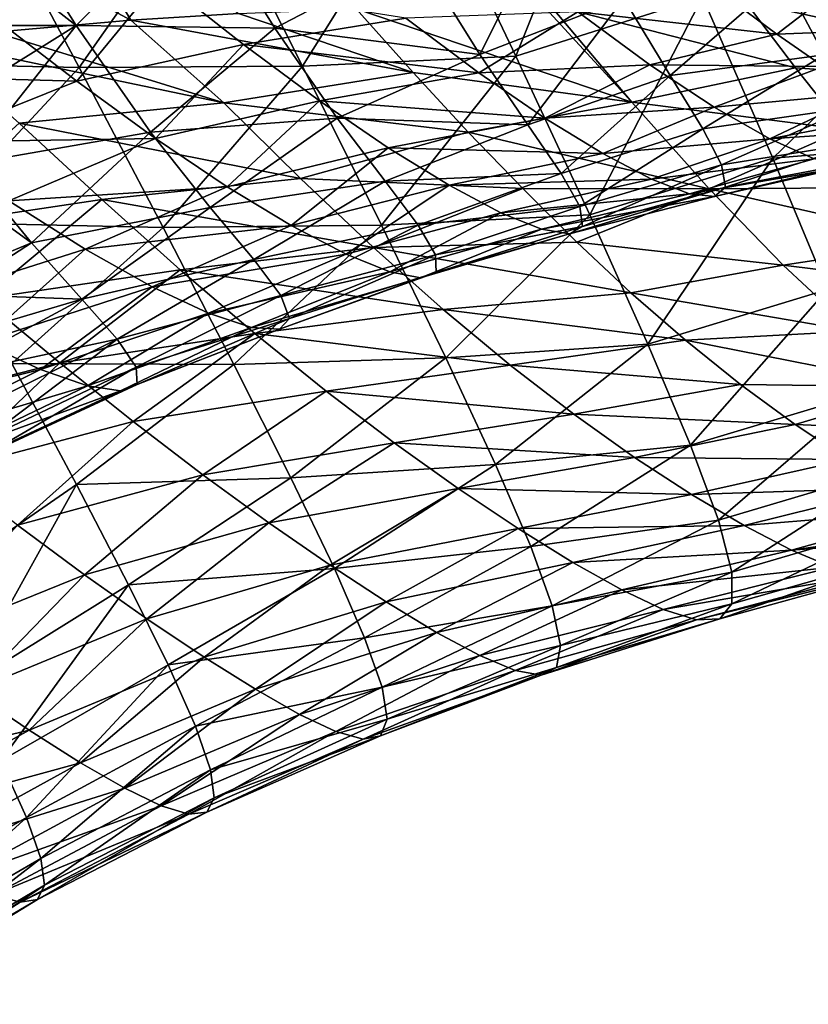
# Model space of a CAD drawing. Header units: metres. Extents: x -105 to 105, y -117 to 62.
# Tile 256 of 256: x 28.7 to 34.76, y -21.51 to -13.94. Entities that reach past the tile are written whole.
import ezdxf

# ---------------------------------------------------------------- set-up
doc = ezdxf.new("R2010")
doc.units = ezdxf.units.M
doc.layers.add('solid_509432_AD150_SW0001_01', color=7, linetype='CONTINUOUS')

msp = doc.modelspace()

# ---------------------------------------------------------------- linework, layer by layer
at = {"layer": 'solid_509432_AD150_SW0001_01'}
for points in [[(31.824503, -12.778689, 14.225668), (32.511303, -14.224374, 13.318655), (33.284916, -12.297942, 14.097267)], [(32.511303, -14.224374, 13.318655), (33.943542, -13.768841, 13.170425), (33.284916, -12.297942, 14.097267)], [(27.322512, -12.744756, -11.154788), (28.76712, -12.615825, -11.154554), (29.551266, -13.947713, -9.603485)], [(28.76712, -12.615825, -11.154554), (30.380527, -13.897417, -9.603643), (29.551266, -13.947713, -9.603485)], [(27.322512, -12.744756, -11.154788), (29.551266, -13.947713, -9.603485), (28.503923, -14.040625, -9.603294)], [(30.157028, -12.881825, 14.624363), (30.871979, -14.301071, 13.797184), (31.824503, -12.778689, 14.225668)], [(30.871979, -14.301071, 13.797184), (32.511303, -14.224374, 13.318655), (31.824503, -12.778689, 14.225668)], [(27.365944, -14.272428, 15.03587), (29.155832, -14.310689, 14.374554), (28.413967, -12.917165, 15.116015)], [(28.405371, -13.422999, 11.424319), (28.432779, -12.879311, 11.681112), (29.131327, -13.987453, 10.766652)], [(28.413967, -12.917165, 15.116015), (29.155832, -14.310689, 14.374554), (30.157028, -12.881825, 14.624363)], [(30.066973, -13.05831, 10.941252), (29.131327, -13.987453, 10.766652), (28.432779, -12.879311, 11.681112)], [(29.155832, -14.310689, 14.374554), (30.871979, -14.301071, 13.797184), (30.157028, -12.881825, 14.624363)], [(31.753227, -13.437264, 9.994458), (32.872673, -12.942183, 9.944604), (32.235001, -14.210419, 9.048649)], [(32.235001, -14.210419, 9.048649), (32.872673, -12.942183, 9.944604), (33.341358, -13.78102, 8.974658)], [(30.066973, -13.05831, 10.941252), (30.659725, -14.010062, 10.02182), (29.131327, -13.987453, 10.766652)], [(31.753227, -13.437264, 9.994458), (30.659725, -14.010062, 10.02182), (30.066973, -13.05831, 10.941252)], [(28.37207, -13.989777, 11.126057), (28.405371, -13.422999, 11.424319), (29.131327, -13.987453, 10.766652)], [(31.753227, -13.437264, 9.994458), (32.235001, -14.210419, 9.048649), (30.659725, -14.010062, 10.02182)], [(35.216759, -13.516033, -4.011377), (34.129345, -13.764603, -3.452813), (34.515057, -14.056108, -2.564596)], [(35.83337, -14.003494, -2.566389), (35.216759, -13.516033, -4.011377), (34.515057, -14.056108, -2.564596)], [(34.564571, -13.620096, 8.593434), (35.776192, -13.535315, 8.145269), (34.879669, -14.214046, 7.578161)], [(29.781097, -13.632122, -4.591033), (28.473557, -13.90988, -4.521231), (29.136311, -14.416963, -3.327356)], [(30.419268, -14.134682, -3.400907), (29.781097, -13.632122, -4.591033), (29.136311, -14.416963, -3.327356)], [(30.419268, -14.134682, -3.400907), (31.665945, -13.932507, -3.477756), (29.781097, -13.632122, -4.591033)], [(34.564571, -13.620096, 8.593434), (33.696934, -14.373167, 8.024586), (33.341358, -13.78102, 8.974658)], [(34.564571, -13.620096, 8.593434), (34.879669, -14.214046, 7.578161), (33.696934, -14.373167, 8.024586)], [(32.986828, -13.883301, -3.311005), (34.515057, -14.056108, -2.564596), (34.129345, -13.764603, -3.452813)], [(34.271523, -13.805265, -9.604473), (37.197983, -13.762953, -9.605227), (37.564068, -14.520165, -8.487969)], [(31.284538, -13.860608, -9.603822), (32.712269, -13.827784, -9.60412), (33.401039, -14.578173, -8.484152)], [(32.235001, -14.210419, 9.048649), (33.341358, -13.78102, 8.974658), (32.60289, -14.751989, 8.119343)], [(32.511303, -14.224374, 13.318655), (33.07872, -15.444327, 12.325953), (33.943542, -13.768841, 13.170425)], [(32.60289, -14.751989, 8.119343), (33.341358, -13.78102, 8.974658), (33.696934, -14.373167, 8.024586)], [(32.712269, -13.827784, -9.60412), (32.769413, -13.826857, -9.604133), (33.401039, -14.578173, -8.484152)], [(32.769413, -13.826857, -9.604133), (34.271523, -13.805265, -9.604473), (34.658264, -14.313322, -8.869846)], [(33.401039, -14.578173, -8.484152), (32.769413, -13.826857, -9.604133), (34.658264, -14.313322, -8.869846)], [(33.07872, -15.444327, 12.325953), (34.483902, -15.007937, 12.161572), (33.943542, -13.768841, 13.170425)], [(33.943542, -13.768841, 13.170425), (34.483902, -15.007937, 12.161572), (35.611523, -13.922953, 12.619487)], [(34.658264, -14.313322, -8.869846), (34.271523, -13.805265, -9.604473), (37.564068, -14.520165, -8.487969)], [(29.136311, -14.416963, -3.327356), (28.473557, -13.90988, -4.521231), (27.259932, -14.365517, -4.278244)], [(29.551266, -13.947713, -9.603485), (30.380527, -13.897417, -9.603643), (31.720613, -14.348543, -8.90204)], [(30.380527, -13.897417, -9.603643), (31.284538, -13.860608, -9.603822), (31.720613, -14.348543, -8.90204)], [(31.720613, -14.348543, -8.90204), (31.284538, -13.860608, -9.603822), (33.401039, -14.578173, -8.484152)], [(32.986828, -13.883301, -3.311005), (31.665945, -13.932507, -3.477756), (32.226067, -14.352672, -2.255733)], [(33.54055, -14.291729, -2.034122), (32.986828, -13.883301, -3.311005), (32.226067, -14.352672, -2.255733)], [(33.54055, -14.291729, -2.034122), (34.515057, -14.056108, -2.564596), (32.986828, -13.883301, -3.311005)], [(29.131327, -13.987453, 10.766652), (28.29179, -15.055004, 10.447039), (28.338243, -14.484036, 10.833865)], [(29.131327, -13.987453, 10.766652), (29.704294, -14.808723, 9.828773), (28.29179, -15.055004, 10.447039)], [(28.37207, -13.989777, 11.126057), (29.131327, -13.987453, 10.766652), (28.338243, -14.484036, 10.833865)], [(28.503923, -14.040625, -9.603294), (29.551266, -13.947713, -9.603485), (30.267256, -14.581889, -8.667386)], [(30.659725, -14.010062, 10.02182), (29.704294, -14.808723, 9.828773), (29.131327, -13.987453, 10.766652)], [(30.267256, -14.581889, -8.667386), (29.551266, -13.947713, -9.603485), (31.720613, -14.348543, -8.90204)], [(30.419268, -14.134682, -3.400907), (32.226067, -14.352672, -2.255733), (31.665945, -13.932507, -3.477756)], [(34.483902, -15.007937, 12.161572), (35.996567, -14.885257, 11.755541), (35.611523, -13.922953, 12.619487)], [(27.97472, -14.103521, -9.6032), (28.503923, -14.040625, -9.603294), (30.267256, -14.581889, -8.667386)], [(30.659725, -14.010062, 10.02182), (31.138397, -14.70153, 9.10223), (29.704294, -14.808723, 9.828773)], [(32.235001, -14.210419, 9.048649), (31.138397, -14.70153, 9.10223), (30.659725, -14.010062, 10.02182)], [(33.54055, -14.291729, -2.034122), (34.875313, -14.304741, -1.657384), (34.515057, -14.056108, -2.564596)], [(35.83337, -14.003494, -2.566389), (34.515057, -14.056108, -2.564596), (34.875313, -14.304741, -1.657384)], [(28.694511, -14.738352, -8.658921), (27.97472, -14.103521, -9.6032), (30.267256, -14.581889, -8.667386)], [(30.419268, -14.134682, -3.400907), (29.136311, -14.416963, -3.327356), (29.742834, -14.8572, -2.096011)], [(31.002325, -14.56694, -2.170827), (30.419268, -14.134682, -3.400907), (29.742834, -14.8572, -2.096011)], [(31.002325, -14.56694, -2.170827), (32.226067, -14.352672, -2.255733), (30.419268, -14.134682, -3.400907)], [(32.235001, -14.210419, 9.048649), (32.60289, -14.751989, 8.119343), (31.138397, -14.70153, 9.10223)], [(34.879669, -14.214046, 7.578161), (33.94706, -14.782966, 7.078612), (33.696934, -14.373167, 8.024586)], [(34.879669, -14.214046, 7.578161), (35.089046, -14.617732, 6.561474), (33.94706, -14.782966, 7.078612)], [(27.365944, -14.272428, 15.03587), (28.046997, -15.502165, 14.29911), (29.155832, -14.310689, 14.374554)], [(30.871979, -14.301071, 13.797184), (31.47776, -15.523559, 12.882468), (32.511303, -14.224374, 13.318655)], [(31.47776, -15.523559, 12.882468), (33.07872, -15.444327, 12.325953), (32.511303, -14.224374, 13.318655)], [(33.54055, -14.291729, -2.034122), (32.226067, -14.352672, -2.255733), (32.732159, -14.699718, -1.004605)], [(34.03545, -14.616988, -0.72847), (33.54055, -14.291729, -2.034122), (32.732159, -14.699718, -1.004605)], [(34.03545, -14.616988, -0.72847), (34.875313, -14.304741, -1.657384), (33.54055, -14.291729, -2.034122)], [(29.136311, -14.416963, -3.327356), (27.259932, -14.365517, -4.278244), (27.96895, -14.885899, -3.016933)], [(28.046997, -15.502165, 14.29911), (29.80051, -15.540136, 13.544207), (29.155832, -14.310689, 14.374554)], [(29.155832, -14.310689, 14.374554), (29.80051, -15.540136, 13.544207), (30.871979, -14.301071, 13.797184)], [(29.80051, -15.540136, 13.544207), (31.47776, -15.523559, 12.882468), (30.871979, -14.301071, 13.797184)], [(30.267256, -14.581889, -8.667386), (31.720613, -14.348543, -8.90204), (32.145397, -14.8077, -8.16418)], [(31.002325, -14.56694, -2.170827), (32.732159, -14.699718, -1.004605), (32.226067, -14.352672, -2.255733)], [(32.145397, -14.8077, -8.16418), (31.720613, -14.348543, -8.90204), (33.401039, -14.578173, -8.484152)], [(32.60289, -14.751989, 8.119343), (33.696934, -14.373167, 8.024586), (32.859974, -15.126383, 7.186457)], [(32.859974, -15.126383, 7.186457), (33.696934, -14.373167, 8.024586), (33.94706, -14.782966, 7.078612)], [(33.401039, -14.578173, -8.484152), (34.658264, -14.313322, -8.869846), (35.035755, -14.788396, -8.097704)], [(34.03545, -14.616988, -0.72847), (35.20092, -14.508011, -0.75122), (34.875313, -14.304741, -1.657384)], [(35.035755, -14.788396, -8.097704), (34.658264, -14.313322, -8.869846), (37.564068, -14.520165, -8.487969)], [(29.742834, -14.8572, -2.096011), (29.136311, -14.416963, -3.327356), (27.96895, -14.885899, -3.016933)], [(34.460987, -14.859134, 0.589392), (35.20092, -14.508011, -0.75122), (34.03545, -14.616988, -0.72847)], [(34.460987, -14.859134, 0.589392), (35.482235, -14.664021, 0.12798), (35.20092, -14.508011, -0.75122)], [(28.694511, -14.738352, -8.658921), (30.267256, -14.581889, -8.667386), (30.85623, -15.164865, -7.685989)], [(31.002325, -14.56694, -2.170827), (29.742834, -14.8572, -2.096011), (30.293806, -15.227632, -0.839937)], [(30.85623, -15.164865, -7.685989), (30.267256, -14.581889, -8.667386), (32.145397, -14.8077, -8.16418)], [(31.530205, -14.928015, -0.913308), (31.002325, -14.56694, -2.170827), (30.293806, -15.227632, -0.839937)], [(31.530205, -14.928015, -0.913308), (32.732159, -14.699718, -1.004605), (31.002325, -14.56694, -2.170827)], [(32.145397, -14.8077, -8.16418), (33.401039, -14.578173, -8.484152), (33.996536, -15.244758, -7.297686)], [(33.996536, -15.244758, -7.297686), (33.401039, -14.578173, -8.484152), (35.035755, -14.788396, -8.097704)], [(34.03545, -14.616988, -0.72847), (32.732159, -14.699718, -1.004605), (33.178501, -14.973171, 0.261382)], [(34.460987, -14.859134, 0.589392), (34.03545, -14.616988, -0.72847), (33.178501, -14.973171, 0.261382)], [(35.089046, -14.617732, 6.561474), (34.090454, -15.060136, 6.100833), (33.94706, -14.782966, 7.078612)], [(35.089046, -14.617732, 6.561474), (35.190392, -14.882592, 5.501793), (34.090454, -15.060136, 6.100833)], [(34.460987, -14.859134, 0.589392), (35.715374, -14.774867, 0.963331), (35.482235, -14.664021, 0.12798)], [(27.790112, -15.556844, -7.714074), (28.694511, -14.738352, -8.658921), (29.329508, -15.326342, -7.669152)], [(29.329508, -15.326342, -7.669152), (28.694511, -14.738352, -8.658921), (30.85623, -15.164865, -7.685989)], [(31.138397, -14.70153, 9.10223), (30.16098, -15.38702, 8.890779), (29.704294, -14.808723, 9.828773)], [(31.138397, -14.70153, 9.10223), (31.505543, -15.184948, 8.192087), (30.16098, -15.38702, 8.890779)], [(32.60289, -14.751989, 8.119343), (31.505543, -15.184948, 8.192087), (31.138397, -14.70153, 9.10223)], [(32.60289, -14.751989, 8.119343), (32.859974, -15.126383, 7.186457), (31.505543, -15.184948, 8.192087)], [(31.530205, -14.928015, -0.913308), (33.178501, -14.973171, 0.261382), (32.732159, -14.699718, -1.004605)], [(29.704294, -14.808723, 9.828773), (28.788166, -15.658675, 9.557053), (28.29179, -15.055004, 10.447039)], [(29.704294, -14.808723, 9.828773), (30.16098, -15.38702, 8.890779), (28.788166, -15.658675, 9.557053)], [(30.85623, -15.164865, -7.685989), (32.145397, -14.8077, -8.16418), (32.563366, -15.241748, -7.382134)], [(32.563366, -15.241748, -7.382134), (32.145397, -14.8077, -8.16418), (33.996536, -15.244758, -7.297686)], [(32.859974, -15.126383, 7.186457), (33.94706, -14.782966, 7.078612), (33.001965, -15.379297, 6.213243)], [(33.001965, -15.379297, 6.213243), (33.94706, -14.782966, 7.078612), (34.090454, -15.060136, 6.100833)], [(33.996536, -15.244758, -7.297686), (35.035755, -14.788396, -8.097704), (35.406502, -15.232046, -7.283241)], [(34.802017, -15.013846, 1.895472), (35.715374, -14.774867, 0.963331), (34.460987, -14.859134, 0.589392)], [(29.742834, -14.8572, -2.096011), (27.96895, -14.885899, -3.016933), (28.615816, -15.334911, -1.720512)], [(30.293806, -15.227632, -0.839937), (29.742834, -14.8572, -2.096011), (28.615816, -15.334911, -1.720512)], [(34.460987, -14.859134, 0.589392), (33.178501, -14.973171, 0.261382), (33.55394, -15.169711, 1.523263)], [(34.802017, -15.013846, 1.895472), (34.460987, -14.859134, 0.589392), (33.55394, -15.169711, 1.523263)], [(35.190392, -14.882592, 5.501793), (34.121391, -15.23126, 5.059081), (34.090454, -15.060136, 6.100833)], [(35.190392, -14.882592, 5.501793), (35.175282, -15.031375, 4.369432), (34.121391, -15.23126, 5.059081)], [(34.483902, -15.007937, 12.161572), (34.905491, -16.016157, 11.086833), (35.996567, -14.885257, 11.755541)], [(31.530205, -14.928015, -0.913308), (30.293806, -15.227632, -0.839937), (30.785086, -15.5251, 0.427094)], [(31.998323, -15.216084, 0.357195), (31.530205, -14.928015, -0.913308), (30.785086, -15.5251, 0.427094)], [(31.998323, -15.216084, 0.357195), (33.178501, -14.973171, 0.261382), (31.530205, -14.928015, -0.913308)], [(31.998323, -15.216084, 0.357195), (33.55394, -15.169711, 1.523263), (33.178501, -14.973171, 0.261382)], [(33.07872, -15.444327, 12.325953), (33.525593, -16.437567, 11.262254), (34.483902, -15.007937, 12.161572)], [(33.525593, -16.437567, 11.262254), (34.905491, -16.016157, 11.086833), (34.483902, -15.007937, 12.161572)], [(34.802017, -15.013846, 1.895472), (33.55394, -15.169711, 1.523263), (33.843998, -15.281769, 2.756266)], [(35.043217, -15.073247, 3.161816), (34.802017, -15.013846, 1.895472), (33.843998, -15.281769, 2.756266)], [(35.175282, -15.031375, 4.369432), (34.036591, -15.303652, 3.940382), (34.121391, -15.23126, 5.059081)], [(35.175282, -15.031375, 4.369432), (35.043217, -15.073247, 3.161816), (34.036591, -15.303652, 3.940382)], [(28.270363, -15.28147, 10.274796), (28.29179, -15.055004, 10.447039), (28.788166, -15.658675, 9.557053)], [(32.859974, -15.126383, 7.186457), (31.759249, -15.521431, 7.267098), (31.505543, -15.184948, 8.192087)], [(32.859974, -15.126383, 7.186457), (33.001965, -15.379297, 6.213243), (31.759249, -15.521431, 7.267098)], [(33.001965, -15.379297, 6.213243), (34.090454, -15.060136, 6.100833), (33.02285, -15.532379, 5.169959)], [(33.02285, -15.532379, 5.169959), (34.090454, -15.060136, 6.100833), (34.121391, -15.23126, 5.059081)], [(35.043217, -15.073247, 3.161816), (33.843998, -15.281769, 2.756266), (34.036591, -15.303652, 3.940382)], [(29.329508, -15.326342, -7.669152), (30.85623, -15.164865, -7.685989), (31.416832, -15.693833, -6.658544)], [(31.505543, -15.184948, 8.192087), (30.497742, -15.786105, 7.943828), (30.16098, -15.38702, 8.890779)], [(31.505543, -15.184948, 8.192087), (31.759249, -15.521431, 7.267098), (30.497742, -15.786105, 7.943828)], [(31.416832, -15.693833, -6.658544), (30.85623, -15.164865, -7.685989), (32.563366, -15.241748, -7.382134)], [(32.395935, -15.427035, 1.622432), (33.55394, -15.169711, 1.523263), (31.998323, -15.216084, 0.357195)], [(32.395935, -15.427035, 1.622432), (33.843998, -15.281769, 2.756266), (33.55394, -15.169711, 1.523263)], [(28.196556, -15.90533, 9.724913), (28.270363, -15.28147, 10.274796), (28.788166, -15.658675, 9.557053)], [(30.293806, -15.227632, -0.839937), (28.615816, -15.334911, -1.720512), (29.200853, -15.706742, -0.403535)], [(30.785086, -15.5251, 0.427094), (30.293806, -15.227632, -0.839937), (29.200853, -15.706742, -0.403535)], [(31.998323, -15.216084, 0.357195), (30.785086, -15.5251, 0.427094), (31.205933, -15.74527, 1.688792)], [(32.395935, -15.427035, 1.622432), (31.998323, -15.216084, 0.357195), (31.205933, -15.74527, 1.688792)], [(31.416832, -15.693833, -6.658544), (32.563366, -15.241748, -7.382134), (32.97868, -15.652931, -6.547697)], [(32.97868, -15.652931, -6.547697), (32.563366, -15.241748, -7.382134), (33.996536, -15.244758, -7.297686)], [(32.921494, -15.589312, 4.047603), (34.121391, -15.23126, 5.059081), (34.036591, -15.303652, 3.940382)], [(33.02285, -15.532379, 5.169959), (34.121391, -15.23126, 5.059081), (32.921494, -15.589312, 4.047603)], [(32.97868, -15.652931, -6.547697), (33.996536, -15.244758, -7.297686), (34.564583, -15.830989, -6.043841)], [(33.996536, -15.244758, -7.297686), (35.406502, -15.232046, -7.283241), (35.772808, -15.644525, -6.422389)], [(34.564583, -15.830989, -6.043841), (33.996536, -15.244758, -7.297686), (35.772808, -15.644525, -6.422389)], [(28.413761, -16.089146, -6.704872), (27.790112, -15.556844, -7.714074), (29.329508, -15.326342, -7.669152)], [(29.200853, -15.706742, -0.403535), (28.615816, -15.334911, -1.720512), (27.869463, -16.129704, -0.550108)], [(28.413761, -16.089146, -6.704872), (29.329508, -15.326342, -7.669152), (29.932104, -15.864648, -6.633389)], [(29.932104, -15.864648, -6.633389), (29.329508, -15.326342, -7.669152), (31.416832, -15.693833, -6.658544)], [(32.70826, -15.553144, 2.859231), (33.843998, -15.281769, 2.756266), (32.395935, -15.427035, 1.622432)], [(32.70826, -15.553144, 2.859231), (34.036591, -15.303652, 3.940382), (33.843998, -15.281769, 2.756266)], [(32.921494, -15.589312, 4.047603), (34.036591, -15.303652, 3.940382), (32.70826, -15.553144, 2.859231)], [(30.16098, -15.38702, 8.890779), (29.175148, -16.090641, 8.654928), (28.788166, -15.658675, 9.557053)], [(30.16098, -15.38702, 8.890779), (30.497742, -15.786105, 7.943828), (29.175148, -16.090641, 8.654928)], [(32.395935, -15.427035, 1.622432), (31.205933, -15.74527, 1.688792), (31.541414, -15.881081, 2.924612)], [(32.70826, -15.553144, 2.859231), (32.395935, -15.427035, 1.622432), (31.541414, -15.881081, 2.924612)], [(33.001965, -15.379297, 6.213243), (31.892042, -15.749662, 6.292023), (31.759249, -15.521431, 7.267098)], [(33.001965, -15.379297, 6.213243), (33.02285, -15.532379, 5.169959), (31.892042, -15.749662, 6.292023)], [(28.046997, -15.502165, 14.29911), (28.638039, -16.586628, 13.477003), (29.80051, -15.540136, 13.544207)], [(31.47776, -15.523559, 12.882468), (31.971575, -16.542494, 11.891468), (33.07872, -15.444327, 12.325953)], [(31.971575, -16.542494, 11.891468), (33.525593, -16.437567, 11.262254), (33.07872, -15.444327, 12.325953)], [(28.638039, -16.586628, 13.477003), (30.343092, -16.592648, 12.63215), (29.80051, -15.540136, 13.544207)], [(30.785086, -15.5251, 0.427094), (29.200853, -15.706742, -0.403535), (29.716747, -15.996701, 0.919284)], [(31.205933, -15.74527, 1.688792), (30.785086, -15.5251, 0.427094), (29.716747, -15.996701, 0.919284)], [(29.80051, -15.540136, 13.544207), (30.343092, -16.592648, 12.63215), (31.47776, -15.523559, 12.882468)], [(30.343092, -16.592648, 12.63215), (31.971575, -16.542494, 11.891468), (31.47776, -15.523559, 12.882468)], [(31.759249, -15.521431, 7.267098), (30.705133, -16.061863, 6.953472), (30.497742, -15.786105, 7.943828)], [(31.759249, -15.521431, 7.267098), (31.892042, -15.749662, 6.292023), (30.705133, -16.061863, 6.953472)], [(32.70826, -15.553144, 2.859231), (31.541414, -15.881081, 2.924612), (31.77673, -15.928378, 4.115227)], [(32.921494, -15.589312, 4.047603), (32.70826, -15.553144, 2.859231), (31.77673, -15.928378, 4.115227)], [(33.02285, -15.532379, 5.169959), (31.897619, -15.885119, 5.242569), (31.892042, -15.749662, 6.292023)], [(33.02285, -15.532379, 5.169959), (32.921494, -15.589312, 4.047603), (31.897619, -15.885119, 5.242569)], [(28.174097, -16.055769, 9.571295), (28.788166, -15.658675, 9.557053), (29.175148, -16.090641, 8.654928)], [(28.174097, -16.055769, 9.571295), (28.196556, -15.90533, 9.724913), (28.788166, -15.658675, 9.557053)], [(31.416832, -15.693833, -6.658544), (32.97868, -15.652931, -6.547697), (33.394592, -16.041649, -5.653255)], [(32.921494, -15.589312, 4.047603), (31.77673, -15.928378, 4.115227), (31.897619, -15.885119, 5.242569)], [(33.394592, -16.041649, -5.653255), (32.97868, -15.652931, -6.547697), (34.564583, -15.830989, -6.043841)], [(34.564583, -15.830989, -6.043841), (35.772808, -15.644525, -6.422389), (36.136631, -16.024837, -5.511534)], [(29.200853, -15.706742, -0.403535), (27.869463, -16.129704, -0.550108), (28.402239, -16.421885, 0.73308)], [(29.716747, -15.996701, 0.919284), (29.200853, -15.706742, -0.403535), (28.402239, -16.421885, 0.73308)], [(29.932104, -15.864648, -6.633389), (31.416832, -15.693833, -6.658544), (31.952894, -16.171171, -5.586373)], [(31.952894, -16.171171, -5.586373), (31.416832, -15.693833, -6.658544), (33.394592, -16.041649, -5.653255)], [(30.497742, -15.786105, 7.943828), (29.448172, -16.398151, 7.717997), (29.175148, -16.090641, 8.654928)], [(30.497742, -15.786105, 7.943828), (30.705133, -16.061863, 6.953472), (29.448172, -16.398151, 7.717997)], [(31.205933, -15.74527, 1.688792), (29.716747, -15.996701, 0.919284), (30.149237, -16.199295, 2.23059)], [(31.541414, -15.881081, 2.924612), (31.205933, -15.74527, 1.688792), (30.149237, -16.199295, 2.23059)], [(31.892042, -15.749662, 6.292023), (30.771639, -16.23959, 5.886877), (30.705133, -16.061863, 6.953472)], [(31.892042, -15.749662, 6.292023), (31.897619, -15.885119, 5.242569), (30.771639, -16.23959, 5.886877)], [(29.00676, -16.581198, -5.653484), (28.413761, -16.089146, -6.704872), (29.932104, -15.864648, -6.633389)], [(29.00676, -16.581198, -5.653484), (29.932104, -15.864648, -6.633389), (30.506302, -16.355076, -5.552962)], [(30.506302, -16.355076, -5.552962), (29.932104, -15.864648, -6.633389), (31.952894, -16.171171, -5.586373)], [(31.541414, -15.881081, 2.924612), (30.149237, -16.199295, 2.23059), (30.480694, -16.308392, 3.509574)], [(31.77673, -15.928378, 4.115227), (31.541414, -15.881081, 2.924612), (30.480694, -16.308392, 3.509574)], [(31.897619, -15.885119, 5.242569), (30.693815, -16.322124, 4.735239), (30.771639, -16.23959, 5.886877)], [(31.897619, -15.885119, 5.242569), (31.77673, -15.928378, 4.115227), (30.693815, -16.322124, 4.735239)], [(33.394592, -16.041649, -5.653255), (34.564583, -15.830989, -6.043841), (35.109035, -16.337669, -4.727731)], [(35.109035, -16.337669, -4.727731), (34.564583, -15.830989, -6.043841), (36.136631, -16.024837, -5.511534)], [(31.77673, -15.928378, 4.115227), (30.480694, -16.308392, 3.509574), (30.693815, -16.322124, 4.735239)], [(29.716747, -15.996701, 0.919284), (28.402239, -16.421885, 0.73308), (28.857645, -16.632698, 2.010382)], [(30.149237, -16.199295, 2.23059), (29.716747, -15.996701, 0.919284), (28.857645, -16.632698, 2.010382)], [(33.525593, -16.437567, 11.262254), (33.8535, -17.213804, 10.142189), (34.905491, -16.016157, 11.086833)], [(33.8535, -17.213804, 10.142189), (35.210506, -16.804939, 9.96154), (34.905491, -16.016157, 11.086833)], [(27.553774, -16.952547, -5.711675), (28.413761, -16.089146, -6.704872), (29.00676, -16.581198, -5.653484)], [(29.175148, -16.090641, 8.654928), (28.046715, -16.697119, 8.773488), (28.1126, -16.405228, 9.170516)], [(29.175148, -16.090641, 8.654928), (29.448172, -16.398151, 7.717997), (28.046715, -16.697119, 8.773488)], [(28.174097, -16.055769, 9.571295), (29.175148, -16.090641, 8.654928), (28.1126, -16.405228, 9.170516)], [(30.705133, -16.061863, 6.953472), (29.593754, -16.613766, 6.71758), (29.448172, -16.398151, 7.717997)], [(30.705133, -16.061863, 6.953472), (30.771639, -16.23959, 5.886877), (29.593754, -16.613766, 6.71758)], [(31.952894, -16.171171, -5.586373), (33.394592, -16.041649, -5.653255), (33.813751, -16.407177, -4.690865)], [(33.813751, -16.407177, -4.690865), (33.394592, -16.041649, -5.653255), (35.109035, -16.337669, -4.727731)], [(30.506302, -16.355076, -5.552962), (31.952894, -16.171171, -5.586373), (32.466278, -16.598101, -4.473209)], [(32.466278, -16.598101, -4.473209), (31.952894, -16.171171, -5.586373), (33.813751, -16.407177, -4.690865)], [(30.149237, -16.199295, 2.23059), (28.857645, -16.632698, 2.010382), (29.220032, -16.757673, 3.265931)], [(30.480694, -16.308392, 3.509574), (30.149237, -16.199295, 2.23059), (29.220032, -16.757673, 3.265931)], [(30.771639, -16.23959, 5.886877), (29.602053, -16.747293, 5.637178), (29.593754, -16.613766, 6.71758)], [(30.771639, -16.23959, 5.886877), (30.693815, -16.322124, 4.735239), (29.602053, -16.747293, 5.637178)], [(30.480694, -16.308392, 3.509574), (29.220032, -16.757673, 3.265931), (29.473459, -16.79575, 4.481294)], [(30.693815, -16.322124, 4.735239), (30.480694, -16.308392, 3.509574), (29.473459, -16.79575, 4.481294)], [(30.693815, -16.322124, 4.735239), (29.473459, -16.79575, 4.481294), (29.602053, -16.747293, 5.637178)], [(33.813751, -16.407177, -4.690865), (35.109035, -16.337669, -4.727731), (35.630199, -16.765043, -3.359569)], [(29.448172, -16.398151, 7.717997), (28.301308, -16.967716, 7.844779), (28.046715, -16.697119, 8.773488)], [(29.448172, -16.398151, 7.717997), (28.432764, -17.16316, 6.851689), (28.301308, -16.967716, 7.844779)], [(29.448172, -16.398151, 7.717997), (29.593754, -16.613766, 6.71758), (28.432764, -17.16316, 6.851689)], [(29.571005, -17.032385, -4.56261), (29.00676, -16.581198, -5.653484), (30.506302, -16.355076, -5.552962)], [(29.571005, -17.032385, -4.56261), (30.506302, -16.355076, -5.552962), (31.05397, -16.79826, -4.431314)], [(31.05397, -16.79826, -4.431314), (30.506302, -16.355076, -5.552962), (32.466278, -16.598101, -4.473209)], [(32.466278, -16.598101, -4.473209), (33.813751, -16.407177, -4.690865), (34.236256, -16.746832, -3.656416)], [(34.236256, -16.746832, -3.656416), (33.813751, -16.407177, -4.690865), (35.630199, -16.765043, -3.359569)], [(28.857645, -16.632698, 2.010382), (28.402239, -16.421885, 0.73308), (27.267277, -17.025797, 0.990842)], [(31.971575, -16.542494, 11.891468), (32.353291, -17.361252, 10.836567), (33.525593, -16.437567, 11.262254)], [(32.353291, -17.361252, 10.836567), (33.8535, -17.213804, 10.142189), (33.525593, -16.437567, 11.262254)], [(30.343092, -16.592648, 12.63215), (30.781603, -17.464779, 11.647868), (31.971575, -16.542494, 11.891468)], [(30.781603, -17.464779, 11.647868), (32.353291, -17.361252, 10.836567), (31.971575, -16.542494, 11.891468)], [(28.857645, -16.632698, 2.010382), (27.267277, -17.025797, 0.990842), (27.709379, -17.20916, 2.231946)], [(28.133011, -17.409134, -4.639006), (27.553774, -16.952547, -5.711675), (29.00676, -16.581198, -5.653484)], [(29.220032, -16.757673, 3.265931), (28.857645, -16.632698, 2.010382), (27.709379, -17.20916, 2.231946)], [(27.891489, -18.376547, 12.689734), (29.134733, -17.515253, 12.574847), (28.638039, -16.586628, 13.477003)], [(28.133011, -17.409134, -4.639006), (29.00676, -16.581198, -5.653484), (29.571005, -17.032385, -4.56261)], [(29.593754, -16.613766, 6.71758), (28.434694, -17.288389, 5.781885), (28.432764, -17.16316, 6.851689)], [(29.593754, -16.613766, 6.71758), (29.602053, -16.747293, 5.637178), (28.434694, -17.288389, 5.781885)], [(28.638039, -16.586628, 13.477003), (29.134733, -17.515253, 12.574847), (30.343092, -16.592648, 12.63215)], [(29.134733, -17.515253, 12.574847), (30.781603, -17.464779, 11.647868), (30.343092, -16.592648, 12.63215)], [(31.05397, -16.79826, -4.431314), (32.466278, -16.598101, -4.473209), (32.956985, -16.976122, -3.324502)], [(32.956985, -16.976122, -3.324502), (32.466278, -16.598101, -4.473209), (34.236256, -16.746832, -3.656416)], [(29.220032, -16.757673, 3.265931), (27.709379, -17.20916, 2.231946), (28.060759, -17.313442, 3.455357)], [(29.473459, -16.79575, 4.481294), (29.220032, -16.757673, 3.265931), (28.060759, -17.313442, 3.455357)], [(29.602053, -16.747293, 5.637178), (28.307253, -17.339352, 4.644538), (28.434694, -17.288389, 5.781885)], [(29.602053, -16.747293, 5.637178), (29.473459, -16.79575, 4.481294), (28.307253, -17.339352, 4.644538)], [(32.956985, -16.976122, -3.324502), (34.236256, -16.746832, -3.656416), (34.657242, -17.05533, -2.556237)], [(34.657242, -17.05533, -2.556237), (34.236256, -16.746832, -3.656416), (35.630199, -16.765043, -3.359569)], [(34.657242, -17.05533, -2.556237), (35.630199, -16.765043, -3.359569), (36.125023, -17.11491, -1.95224)], [(29.473459, -16.79575, 4.481294), (28.060759, -17.313442, 3.455357), (28.307253, -17.339352, 4.644538)], [(30.106516, -17.442152, -3.43624), (29.571005, -17.032385, -4.56261), (31.05397, -16.79826, -4.431314)], [(30.106516, -17.442152, -3.43624), (31.05397, -16.79826, -4.431314), (31.574982, -17.195063, -3.273448)], [(31.574982, -17.195063, -3.273448), (31.05397, -16.79826, -4.431314), (32.956985, -16.976122, -3.324502)], [(33.8535, -17.213804, 10.142189), (34.06628, -17.790255, 8.979033), (35.210506, -16.804939, 9.96154)], [(34.06628, -17.790255, 8.979033), (35.403339, -17.392941, 8.798967), (35.210506, -16.804939, 9.96154)], [(31.574982, -17.195063, -3.273448), (32.956985, -16.976122, -3.324502), (33.423203, -17.307129, -2.146735)], [(33.423203, -17.307129, -2.146735), (32.956985, -16.976122, -3.324502), (34.657242, -17.05533, -2.556237)], [(28.681097, -17.828281, -3.531216), (28.133011, -17.409134, -4.639006), (29.571005, -17.032385, -4.56261)], [(28.681097, -17.828281, -3.531216), (29.571005, -17.032385, -4.56261), (30.106516, -17.442152, -3.43624)], [(33.423203, -17.307129, -2.146735), (34.657242, -17.05533, -2.556237), (35.061924, -17.322817, -1.423197)], [(35.061924, -17.322817, -1.423197), (34.657242, -17.05533, -2.556237), (36.125023, -17.11491, -1.95224)], [(30.61158, -17.810278, -2.279295), (30.106516, -17.442152, -3.43624), (31.574982, -17.195063, -3.273448)], [(30.61158, -17.810278, -2.279295), (31.574982, -17.195063, -3.273448), (32.067322, -17.546638, -2.085376)], [(32.067322, -17.546638, -2.085376), (31.574982, -17.195063, -3.273448), (33.423203, -17.307129, -2.146735)], [(32.353291, -17.361252, 10.836567), (32.624908, -17.99098, 9.730097), (33.8535, -17.213804, 10.142189)], [(32.624908, -17.99098, 9.730097), (34.06628, -17.790255, 8.979033), (33.8535, -17.213804, 10.142189)], [(32.067322, -17.546638, -2.085376), (33.423203, -17.307129, -2.146735), (33.861275, -17.592344, -0.946798)], [(33.861275, -17.592344, -0.946798), (33.423203, -17.307129, -2.146735), (35.061924, -17.322817, -1.423197)], [(33.861275, -17.592344, -0.946798), (35.061924, -17.322817, -1.423197), (35.432301, -17.540958, -0.304366)], [(30.781603, -17.464779, 11.647868), (31.116173, -18.161121, 10.602068), (32.353291, -17.361252, 10.836567)], [(31.116173, -18.161121, 10.602068), (32.624908, -17.99098, 9.730097), (32.353291, -17.361252, 10.836567)], [(34.06628, -17.790255, 8.979033), (34.169552, -18.188673, 7.78387), (35.403339, -17.392941, 8.798967)], [(34.169552, -18.188673, 7.78387), (35.490135, -17.803076, 7.609675), (35.403339, -17.392941, 8.798967)], [(29.196539, -18.208193, -2.392408), (28.681097, -17.828281, -3.531216), (30.106516, -17.442152, -3.43624)], [(29.134733, -17.515253, 12.574847), (29.535225, -18.285414, 11.600452), (30.781603, -17.464779, 11.647868)], [(29.196539, -18.208193, -2.392408), (30.106516, -17.442152, -3.43624), (30.61158, -17.810278, -2.279295)], [(29.535225, -18.285414, 11.600452), (31.116173, -18.161121, 10.602068), (30.781603, -17.464779, 11.647868)], [(27.891489, -18.376547, 12.689734), (28.266415, -19.074993, 11.728686), (29.134733, -17.515253, 12.574847)], [(28.266415, -19.074993, 11.728686), (29.535225, -18.285414, 11.600452), (29.134733, -17.515253, 12.574847)], [(31.082798, -18.136141, -1.097289), (30.61158, -17.810278, -2.279295), (32.067322, -17.546638, -2.085376)], [(31.082798, -18.136141, -1.097289), (32.067322, -17.546638, -2.085376), (32.527084, -17.853409, -0.873604)], [(32.527084, -17.853409, -0.873604), (32.067322, -17.546638, -2.085376), (33.861275, -17.592344, -0.946798)], [(34.265663, -17.831135, 0.268637), (33.861275, -17.592344, -0.946798), (35.432301, -17.540958, -0.304366)], [(34.265663, -17.831135, 0.268637), (35.432301, -17.540958, -0.304366), (35.755169, -17.706869, 0.759414)], [(32.527084, -17.853409, -0.873604), (33.861275, -17.592344, -0.946798), (34.265663, -17.831135, 0.268637)], [(34.628933, -18.01984, 1.493703), (34.265663, -17.831135, 0.268637), (35.755169, -17.706869, 0.759414)], [(34.628933, -18.01984, 1.493703), (35.755169, -17.706869, 0.759414), (36.02663, -17.823231, 1.749825)], [(27.841801, -18.758366, -2.424103), (28.681097, -17.828281, -3.531216), (29.196539, -18.208193, -2.392408)], [(29.676294, -18.546951, -1.227335), (29.196539, -18.208193, -2.392408), (30.61158, -17.810278, -2.279295)], [(29.676294, -18.546951, -1.227335), (30.61158, -17.810278, -2.279295), (31.082798, -18.136141, -1.097289)], [(31.515108, -18.417868, 0.104013), (31.082798, -18.136141, -1.097289), (32.527084, -17.853409, -0.873604)], [(31.515108, -18.417868, 0.104013), (32.527084, -17.853409, -0.873604), (32.948456, -18.113926, 0.355382)], [(32.948456, -18.113926, 0.355382), (32.527084, -17.853409, -0.873604), (34.265663, -17.831135, 0.268637)], [(32.624908, -17.99098, 9.730097), (32.790157, -18.447989, 8.583283), (34.06628, -17.790255, 8.979033)], [(32.790157, -18.447989, 8.583283), (34.169552, -18.188673, 7.78387), (34.06628, -17.790255, 8.979033)], [(32.948456, -18.113926, 0.355382), (34.265663, -17.831135, 0.268637), (34.628933, -18.01984, 1.493703)], [(34.169552, -18.188673, 7.78387), (34.170361, -18.43305, 6.56572), (35.490135, -17.803076, 7.609675)], [(34.170361, -18.43305, 6.56572), (35.478439, -18.060226, 6.401813), (35.490135, -17.803076, 7.609675)], [(34.628933, -18.01984, 1.493703), (36.02663, -17.823231, 1.749825), (36.246574, -17.894176, 2.655275)], [(34.941971, -18.150936, 2.723593), (34.628933, -18.01984, 1.493703), (36.246574, -17.894176, 2.655275)], [(31.116173, -18.161121, 10.602068), (31.348654, -18.692165, 9.505638), (32.624908, -17.99098, 9.730097)], [(31.348654, -18.692165, 9.505638), (32.790157, -18.447989, 8.583283), (32.624908, -17.99098, 9.730097)], [(33.323734, -18.323774, 1.595599), (32.948456, -18.113926, 0.355382), (34.628933, -18.01984, 1.493703)], [(33.323734, -18.323774, 1.595599), (34.628933, -18.01984, 1.493703), (34.941971, -18.150936, 2.723593)], [(34.076862, -18.54755, 5.331981), (35.376835, -18.189125, 5.181668), (35.478439, -18.060226, 6.401813)], [(34.170361, -18.43305, 6.56572), (34.076862, -18.54755, 5.331981), (35.478439, -18.060226, 6.401813)], [(30.115835, -18.841894, -0.041194), (29.676294, -18.546951, -1.227335), (31.082798, -18.136141, -1.097289)], [(30.115835, -18.841894, -0.041194), (31.082798, -18.136141, -1.097289), (31.515108, -18.417868, 0.104013)], [(31.901825, -18.651472, 1.318923), (31.515108, -18.417868, 0.104013), (32.948456, -18.113926, 0.355382)], [(31.901825, -18.651472, 1.318923), (32.948456, -18.113926, 0.355382), (33.323734, -18.323774, 1.595599)], [(33.643642, -18.474796, 2.841737), (33.323734, -18.323774, 1.595599), (34.941971, -18.150936, 2.723593)], [(33.643642, -18.474796, 2.841737), (34.941971, -18.150936, 2.723593), (35.194698, -18.212708, 3.954207)], [(28.327333, -19.102915, -1.262565), (27.841801, -18.758366, -2.424103), (29.196539, -18.208193, -2.392408)], [(28.327333, -19.102915, -1.262565), (29.196539, -18.208193, -2.392408), (29.676294, -18.546951, -1.227335)], [(29.535225, -18.285414, 11.600452), (29.839422, -18.901108, 10.563221), (31.116173, -18.161121, 10.602068)], [(29.839422, -18.901108, 10.563221), (31.348654, -18.692165, 9.505638), (31.116173, -18.161121, 10.602068)], [(32.790157, -18.447989, 8.583283), (32.854153, -18.751572, 7.405813), (34.169552, -18.188673, 7.78387)], [(32.854153, -18.751572, 7.405813), (34.170361, -18.43305, 6.56572), (34.169552, -18.188673, 7.78387)], [(33.898067, -18.554815, 4.088854), (33.643642, -18.474796, 2.841737), (35.194698, -18.212708, 3.954207)], [(33.898067, -18.554815, 4.088854), (35.194698, -18.212708, 3.954207), (35.376835, -18.189125, 5.181668)], [(34.076862, -18.54755, 5.331981), (33.898067, -18.554815, 4.088854), (35.376835, -18.189125, 5.181668)], [(28.266415, -19.074993, 11.728686), (28.552584, -19.638287, 10.700622), (29.535225, -18.285414, 11.600452)], [(28.552584, -19.638287, 10.700622), (29.839422, -18.901108, 10.563221), (29.535225, -18.285414, 11.600452)], [(32.234852, -18.830191, 2.54201), (31.901825, -18.651472, 1.318923), (33.323734, -18.323774, 1.595599)], [(32.234852, -18.830191, 2.54201), (33.323734, -18.323774, 1.595599), (33.643642, -18.474796, 2.841737)], [(30.509218, -19.088997, 1.16058), (30.115835, -18.841894, -0.041194), (31.515108, -18.417868, 0.104013)], [(30.509218, -19.088997, 1.16058), (31.515108, -18.417868, 0.104013), (31.901825, -18.651472, 1.318923)], [(31.348654, -18.692165, 9.505638), (31.482269, -19.072195, 8.368755), (32.790157, -18.447989, 8.583283)], [(31.482269, -19.072195, 8.368755), (32.854153, -18.751572, 7.405813), (32.790157, -18.447989, 8.583283)], [(32.823135, -18.92227, 6.206035), (34.076862, -18.54755, 5.331981), (34.170361, -18.43305, 6.56572)], [(32.854153, -18.751572, 7.405813), (32.823135, -18.92227, 6.206035), (34.170361, -18.43305, 6.56572)], [(32.505306, -18.944159, 3.767947), (32.234852, -18.830191, 2.54201), (33.643642, -18.474796, 2.841737)], [(32.505306, -18.944159, 3.767947), (33.643642, -18.474796, 2.841737), (33.898067, -18.554815, 4.088854)], [(28.770473, -19.402691, -0.078294), (28.327333, -19.102915, -1.262565), (29.676294, -18.546951, -1.227335)], [(28.770473, -19.402691, -0.078294), (29.676294, -18.546951, -1.227335), (30.115835, -18.841894, -0.041194)], [(32.704231, -18.980257, 4.99125), (32.505306, -18.944159, 3.767947), (33.898067, -18.554815, 4.088854)], [(32.704231, -18.980257, 4.99125), (33.898067, -18.554815, 4.088854), (34.076862, -18.54755, 5.331981)], [(32.823135, -18.92227, 6.206035), (32.704231, -18.980257, 4.99125), (34.076862, -18.54755, 5.331981)], [(30.849268, -19.282326, 2.372442), (30.509218, -19.088997, 1.16058), (31.901825, -18.651472, 1.318923)], [(30.849268, -19.282326, 2.372442), (31.901825, -18.651472, 1.318923), (32.234852, -18.830191, 2.54201)], [(29.839422, -18.901108, 10.563221), (30.048651, -19.37114, 9.473168), (31.348654, -18.692165, 9.505638)], [(30.048651, -19.37114, 9.473168), (31.482269, -19.072195, 8.368755), (31.348654, -18.692165, 9.505638)], [(31.482269, -19.072195, 8.368755), (31.52137, -19.317604, 7.200609), (32.854153, -18.751572, 7.405813)], [(31.52137, -19.317604, 7.200609), (32.823135, -18.92227, 6.206035), (32.854153, -18.751572, 7.405813)], [(31.128126, -19.413706, 3.58867), (30.849268, -19.282326, 2.372442), (32.234852, -18.830191, 2.54201)], [(31.128126, -19.413706, 3.58867), (32.234852, -18.830191, 2.54201), (32.505306, -18.944159, 3.767947)], [(28.552584, -19.638287, 10.700622), (28.750574, -20.073032, 9.614896), (29.839422, -18.901108, 10.563221)], [(28.750574, -20.073032, 9.614896), (30.048651, -19.37114, 9.473168), (29.839422, -18.901108, 10.563221)], [(29.165812, -19.653366, 1.123386), (28.770473, -19.402691, -0.078294), (30.115835, -18.841894, -0.041194)], [(29.165812, -19.653366, 1.123386), (30.115835, -18.841894, -0.041194), (30.509218, -19.088997, 1.16058)], [(31.33791, -19.472481, 4.80321), (31.128126, -19.413706, 3.58867), (32.505306, -18.944159, 3.767947)], [(31.33791, -19.472481, 4.80321), (32.505306, -18.944159, 3.767947), (32.704231, -18.980257, 4.99125)], [(31.471235, -19.445507, 6.009542), (31.33791, -19.472481, 4.80321), (32.704231, -18.980257, 4.99125)], [(31.471235, -19.445507, 6.009542), (32.704231, -18.980257, 4.99125), (32.823135, -18.92227, 6.206035)], [(31.52137, -19.317604, 7.200609), (31.471235, -19.445507, 6.009542), (32.823135, -18.92227, 6.206035)], [(27.052748, -19.814566, -1.211148), (28.327333, -19.102915, -1.262565), (28.770473, -19.402691, -0.078294)], [(29.506891, -19.849497, 2.336706), (29.165812, -19.653366, 1.123386), (30.509218, -19.088997, 1.16058)], [(29.506891, -19.849497, 2.336706), (30.509218, -19.088997, 1.16058), (30.849268, -19.282326, 2.372442)], [(30.048651, -19.37114, 9.473168), (30.165373, -19.707317, 8.34007), (31.482269, -19.072195, 8.368755)], [(30.165373, -19.707317, 8.34007), (31.52137, -19.317604, 7.200609), (31.482269, -19.072195, 8.368755)], [(29.786724, -19.984169, 3.555417), (29.506891, -19.849497, 2.336706), (30.849268, -19.282326, 2.372442)], [(29.786724, -19.984169, 3.555417), (30.849268, -19.282326, 2.372442), (31.128126, -19.413706, 3.58867)], [(30.165373, -19.707317, 8.34007), (30.192991, -19.923094, 7.173182), (31.52137, -19.317604, 7.200609)], [(30.192991, -19.923094, 7.173182), (31.471235, -19.445507, 6.009542), (31.52137, -19.317604, 7.200609)], [(27.495298, -20.110537, -0.016158), (27.052748, -19.814566, -1.211148), (28.770473, -19.402691, -0.078294)], [(27.495298, -20.110537, -0.016158), (28.770473, -19.402691, -0.078294), (29.165812, -19.653366, 1.123386)], [(28.750574, -20.073032, 9.614896), (28.861904, -20.388405, 8.481212), (30.048651, -19.37114, 9.473168)], [(28.861904, -20.388405, 8.481212), (30.165373, -19.707317, 8.34007), (30.048651, -19.37114, 9.473168)], [(29.998426, -20.048679, 4.772731), (29.786724, -19.984169, 3.555417), (31.128126, -19.413706, 3.58867)], [(29.998426, -20.048679, 4.772731), (31.128126, -19.413706, 3.58867), (31.33791, -19.472481, 4.80321)], [(30.13571, -20.032406, 5.981284), (29.998426, -20.048679, 4.772731), (31.33791, -19.472481, 4.80321)], [(30.13571, -20.032406, 5.981284), (31.33791, -19.472481, 4.80321), (31.471235, -19.445507, 6.009542)], [(30.192991, -19.923094, 7.173182), (30.13571, -20.032406, 5.981284), (31.471235, -19.445507, 6.009542)], [(27.470118, -20.812134, 9.962805), (28.750574, -20.073032, 9.614896), (28.552584, -19.638287, 10.700622)], [(27.887486, -20.35504, 1.197874), (27.495298, -20.110537, -0.016158), (29.165812, -19.653366, 1.123386)], [(27.887486, -20.35504, 1.197874), (29.165812, -19.653366, 1.123386), (29.506891, -19.849497, 2.336706)], [(28.861904, -20.388405, 8.481212), (28.888887, -20.59495, 7.309208), (30.165373, -19.707317, 8.34007)], [(28.888887, -20.59495, 7.309208), (30.192991, -19.923094, 7.173182), (30.165373, -19.707317, 8.34007)], [(28.223475, -20.543016, 2.424734), (27.887486, -20.35504, 1.197874), (29.506891, -19.849497, 2.336706)], [(28.223475, -20.543016, 2.424734), (29.506891, -19.849497, 2.336706), (29.786724, -19.984169, 3.555417)], [(28.834532, -20.70363, 6.108402), (30.13571, -20.032406, 5.981284), (30.192991, -19.923094, 7.173182)], [(28.888887, -20.59495, 7.309208), (28.834532, -20.70363, 6.108402), (30.192991, -19.923094, 7.173182)], [(28.497097, -20.668661, 3.657415), (28.223475, -20.543016, 2.424734), (29.786724, -19.984169, 3.555417)], [(28.497097, -20.668661, 3.657415), (29.786724, -19.984169, 3.555417), (29.998426, -20.048679, 4.772731)], [(28.702488, -20.724995, 4.888133), (29.998426, -20.048679, 4.772731), (30.13571, -20.032406, 5.981284)], [(28.834532, -20.70363, 6.108402), (28.702488, -20.724995, 4.888133), (30.13571, -20.032406, 5.981284)], [(27.470118, -20.812134, 9.962805), (27.587971, -21.126825, 8.825871), (28.750574, -20.073032, 9.614896)], [(27.587971, -21.126825, 8.825871), (28.861904, -20.388405, 8.481212), (28.750574, -20.073032, 9.614896)], [(28.702488, -20.724995, 4.888133), (28.497097, -20.668661, 3.657415), (29.998426, -20.048679, 4.772731)], [(27.587971, -21.126825, 8.825871), (27.625822, -21.342503, 7.643143), (28.861904, -20.388405, 8.481212)], [(27.625822, -21.342503, 7.643143), (28.888887, -20.59495, 7.309208), (28.861904, -20.388405, 8.481212)], [(27.58536, -21.467308, 6.425137), (28.834532, -20.70363, 6.108402), (28.888887, -20.59495, 7.309208)], [(27.625822, -21.342503, 7.643143), (27.58536, -21.467308, 6.425137), (28.888887, -20.59495, 7.309208)], [(27.279257, -21.47508, 3.925817), (28.497097, -20.668661, 3.657415), (28.702488, -20.724995, 4.888133)], [(27.468857, -21.509113, 5.182514), (27.279257, -21.47508, 3.925817), (28.702488, -20.724995, 4.888133)], [(27.468857, -21.509113, 5.182514), (28.702488, -20.724995, 4.888133), (28.834532, -20.70363, 6.108402)], [(27.58536, -21.467308, 6.425137), (27.468857, -21.509113, 5.182514), (28.834532, -20.70363, 6.108402)]]:
    msp.add_3dface(points, dxfattribs=at)

doc.saveas('drawing.dxf')
